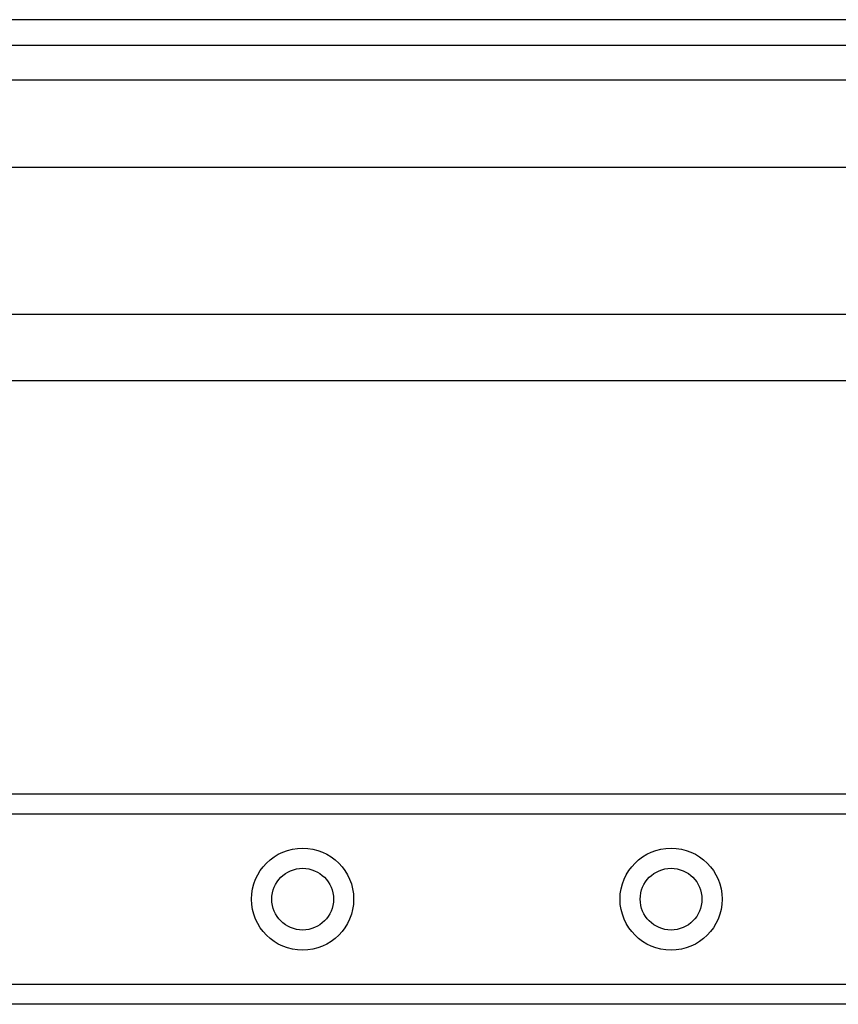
# Model space of a CAD drawing. Header units: inches. Extents: x 6 to 216, y 11 to 118.
# Tile 108 of 212: x 19.8 to 21.99, y 77.15 to 79.78. Entities that reach past the tile are written whole.
import ezdxf

# ---------------------------------------------------------------- set-up
doc = ezdxf.new("R2010")
doc.units = ezdxf.units.IN
doc.header["$MEASUREMENT"] = 0
doc.layers.add('Visible Edges(ANSI)', color=7, linetype='Continuous', lineweight=25)
doc.layers.add('Visible Tangent Edges(ANSI)', color=7, linetype='Continuous', lineweight=25)

msp = doc.modelspace()

# ---------------------------------------------------------------- linework, layer by layer
at = {"layer": 'Visible Edges(ANSI)'}
for p, q in [((41.3062, 79.7787), (5.7102, 79.7787)), ((5.7102, 79.7107), (41.3062, 79.7107)), ((6.4459, 79.385), (23.1403, 79.385)), ((23.1243, 78.9913), (6.4459, 78.9913)), ((7.7633, 78.8147), (22.8423, 78.8147)), ((8.4176, 77.7097), (38.5987, 77.7097)), ((38.5987, 77.1477), (8.4176, 77.1477))]:
    msp.add_line(p, q, dxfattribs=at)
for centre in [(20.5554, 77.4287), (21.5397, 77.4287)]:
    msp.add_circle(centre, 0.0825, dxfattribs=at)
at = {"layer": 'Visible Tangent Edges(ANSI)'}
for p, q in [((5.7102, 79.6177), (41.3062, 79.6177)), ((38.5987, 77.6559), (8.4176, 77.6559)), ((8.4176, 77.2016), (38.5987, 77.2016))]:
    msp.add_line(p, q, dxfattribs=at)
for centre in [(20.5554, 77.4287), (21.5397, 77.4287)]:
    msp.add_circle(centre, 0.1363, dxfattribs=at)

doc.saveas('drawing.dxf')
